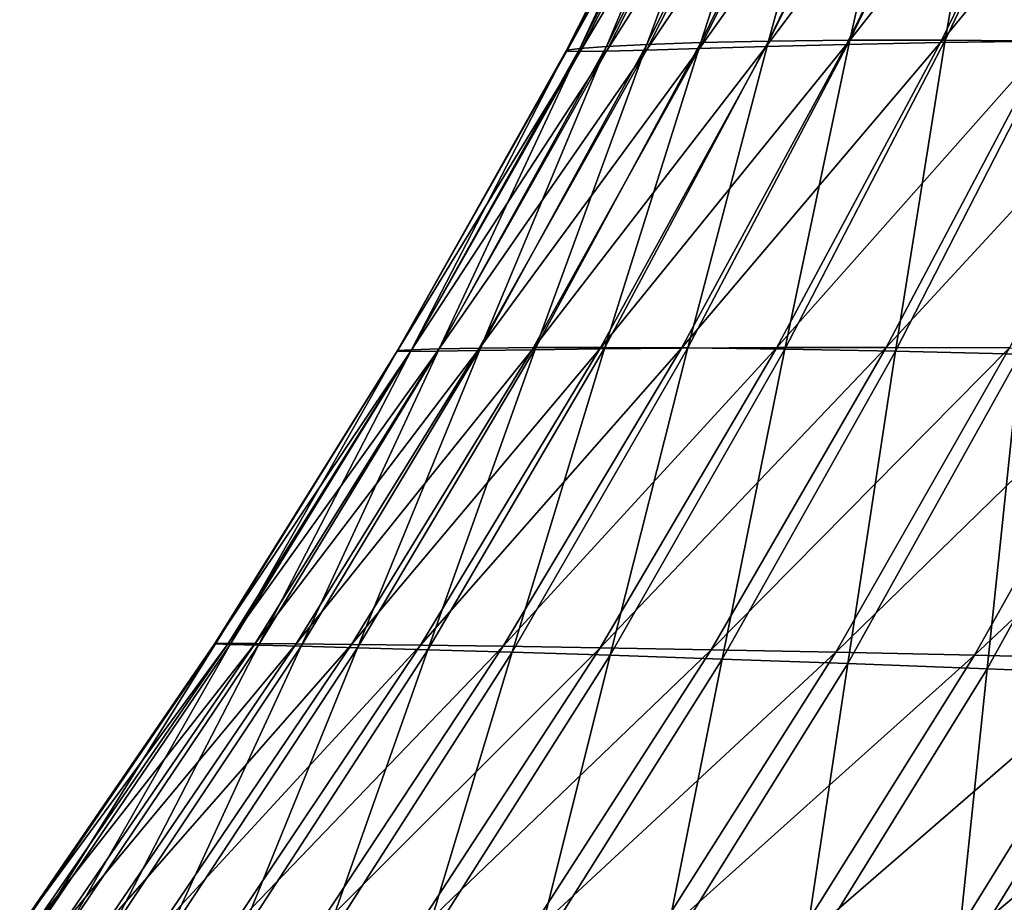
# Model space of a CAD drawing. Header units: metres. Extents: x -155 to 33, y -152 to 27.
# Tile 56 of 133: x -22.643 to -21.889, y -133.761 to -133.085. Entities that reach past the tile are written whole.
import ezdxf

# ---------------------------------------------------------------- set-up
doc = ezdxf.new("R2010")
doc.units = ezdxf.units.M
doc.layers.add('solid_12_401_042_XXX', color=7, linetype='CONTINUOUS')

msp = doc.modelspace()

# ---------------------------------------------------------------- linework, layer by layer
at = {"layer": 'solid_12_401_042_XXX'}
for points in [[(-22.121508, -133.102066, 1.918593), (-22.005108, -132.865021, 1.910181), (-22.045525, -132.866898, 1.464121)], [(-22.121508, -133.102066, 1.918593), (-22.069643, -133.100922, 2.367465), (-22.005108, -132.865021, 1.910181)], [(-22.069643, -133.100922, 2.367465), (-21.954235, -132.863403, 2.356863), (-22.005108, -132.865021, 1.910181)], [(-22.069643, -133.100922, 2.367465), (-22.007185, -133.100235, 2.817048), (-21.954235, -132.863403, 2.356863)], [(-22.009733, -133.103485, -2.986777), (-21.893124, -132.866898, -2.972482), (-21.822193, -132.865021, -3.414717)], [(-21.937742, -133.102066, -3.431097), (-22.009733, -133.103485, -2.986777), (-21.822193, -132.865021, -3.414717)], [(-22.007185, -133.100235, 2.817048), (-21.892811, -132.862213, 2.804215), (-21.954235, -132.863403, 2.356863)], [(-22.007185, -133.100235, 2.817048), (-21.934076, -133.100174, 3.267397), (-21.892811, -132.862213, 2.804215)], [(-21.937742, -133.102066, -3.431097), (-21.822193, -132.865021, -3.414717), (-21.740789, -132.863403, -3.856855)], [(-21.855198, -133.100922, -3.875351), (-21.937742, -133.102066, -3.431097), (-21.740789, -132.863403, -3.856855)], [(-21.934076, -133.100174, 3.267397), (-21.820749, -132.861649, 3.252286), (-21.892811, -132.862213, 2.804215)], [(-21.934076, -133.100174, 3.267397), (-21.85026, -133.100906, 3.718568), (-21.820749, -132.861649, 3.252286)], [(-22.224319, -133.107788, 0.129194), (-22.105034, -132.872223, 0.129217), (-22.104633, -132.873291, -0.315872)], [(-22.224319, -133.107788, 0.129194), (-22.214172, -133.106522, 0.575724), (-22.105034, -132.872223, 0.129217)], [(-22.214172, -133.106522, 0.575724), (-22.095381, -132.870682, 0.573676), (-22.105034, -132.872223, 0.129217)], [(-22.214172, -133.106522, 0.575724), (-22.193703, -133.105026, 1.022775), (-22.095381, -132.870682, 0.573676)], [(-22.193703, -133.105026, 1.022775), (-22.075581, -132.868851, 1.018635), (-22.095381, -132.870682, 0.573676)], [(-22.193703, -133.105026, 1.022775), (-22.16284, -133.103485, 1.470381), (-22.075581, -132.868851, 1.018635)], [(-22.193674, -133.108673, -1.206925), (-22.074238, -132.873291, -1.20074), (-22.044094, -132.872223, -1.644807)], [(-22.163101, -133.107788, -1.652971), (-22.193674, -133.108673, -1.206925), (-22.044094, -132.872223, -1.644807)], [(-22.163101, -133.107788, -1.652971), (-22.044094, -132.872223, -1.644807), (-22.003965, -132.870682, -2.087557)], [(-22.122335, -133.106522, -2.097751), (-22.163101, -133.107788, -1.652971), (-22.003965, -132.870682, -2.087557)], [(-22.16284, -133.103485, 1.470381), (-22.045525, -132.866898, 1.464121), (-22.075581, -132.868851, 1.018635)], [(-22.16284, -133.103485, 1.470381), (-22.121508, -133.102066, 1.918593), (-22.045525, -132.866898, 1.464121)], [(-22.122335, -133.106522, -2.097751), (-22.003965, -132.870682, -2.087557), (-21.953678, -132.868851, -2.530108)], [(-22.071239, -133.105026, -2.542344), (-22.122335, -133.106522, -2.097751), (-21.953678, -132.868851, -2.530108)], [(-22.071239, -133.105026, -2.542344), (-21.953678, -132.868851, -2.530108), (-21.893124, -132.866898, -2.972482)], [(-22.009733, -133.103485, -2.986777), (-22.071239, -133.105026, -2.542344), (-21.893124, -132.866898, -2.972482)], [(-22.224215, -133.108673, -0.317898), (-22.224319, -133.107788, 0.129194), (-22.104633, -132.873291, -0.315872)], [(-22.224215, -133.108673, -0.317898), (-22.104633, -132.873291, -0.315872), (-22.094341, -132.873688, -0.758464)], [(-22.224215, -133.108673, -0.317898), (-22.094341, -132.873688, -0.758464), (-22.213923, -133.108902, -0.762573)], [(-22.074238, -132.873291, -1.20074), (-22.213923, -133.108902, -0.762573), (-22.094341, -132.873688, -0.758464)], [(-22.193674, -133.108673, -1.206925), (-22.213923, -133.108902, -0.762573), (-22.074238, -132.873291, -1.20074)], [(-22.343109, -133.337555, 0.578659), (-22.214172, -133.106522, 0.575724), (-22.224319, -133.107788, 0.129194)], [(-22.343109, -133.337555, 0.578659), (-22.321898, -133.336868, 1.028204), (-22.214172, -133.106522, 0.575724)], [(-22.321898, -133.336868, 1.028204), (-22.193703, -133.105026, 1.022775), (-22.214172, -133.106522, 0.575724)], [(-22.321898, -133.336868, 1.028204), (-22.290142, -133.336258, 1.478321), (-22.193703, -133.105026, 1.022775)], [(-22.292255, -133.338196, -1.662311), (-22.163101, -133.107788, -1.652971), (-22.122335, -133.106522, -2.097751)], [(-22.250767, -133.337555, -2.109527), (-22.292255, -133.338196, -1.662311), (-22.122335, -133.106522, -2.097751)], [(-22.290142, -133.336258, 1.478321), (-22.16284, -133.103485, 1.470381), (-22.193703, -133.105026, 1.022775)], [(-22.290142, -133.336258, 1.478321), (-22.247808, -133.335846, 1.929064), (-22.16284, -133.103485, 1.470381)], [(-22.250767, -133.337555, -2.109527), (-22.122335, -133.106522, -2.097751), (-22.071239, -133.105026, -2.542344)], [(-22.198759, -133.336868, -2.556557), (-22.250767, -133.337555, -2.109527), (-22.071239, -133.105026, -2.542344)], [(-22.247808, -133.335846, 1.929064), (-22.121508, -133.102066, 1.918593), (-22.16284, -133.103485, 1.470381)], [(-22.247808, -133.335846, 1.929064), (-22.194874, -133.335739, 2.380487), (-22.121508, -133.102066, 1.918593)], [(-22.198759, -133.336868, -2.556557), (-22.071239, -133.105026, -2.542344), (-22.009733, -133.103485, -2.986777)], [(-22.13619, -133.336258, -3.003434), (-22.198759, -133.336868, -2.556557), (-22.009733, -133.103485, -2.986777)], [(-22.194874, -133.335739, 2.380487), (-22.069643, -133.100922, 2.367465), (-22.121508, -133.102066, 1.918593)], [(-22.194874, -133.335739, 2.380487), (-22.131311, -133.336075, 2.832644), (-22.069643, -133.100922, 2.367465)], [(-22.13619, -133.336258, -3.003434), (-22.009733, -133.103485, -2.986777), (-21.937742, -133.102066, -3.431097)], [(-22.063026, -133.335831, -3.45021), (-22.13619, -133.336258, -3.003434), (-21.937742, -133.102066, -3.431097)], [(-22.131311, -133.336075, 2.832644), (-22.007185, -133.100235, 2.817048), (-22.069643, -133.100922, 2.367465)], [(-22.131311, -133.336075, 2.832644), (-22.057106, -133.33696, 3.285591), (-22.007185, -133.100235, 2.817048)], [(-22.063026, -133.335831, -3.45021), (-21.937742, -133.102066, -3.431097), (-21.855198, -133.100922, -3.875351)], [(-21.979239, -133.335739, -3.896936), (-22.063026, -133.335831, -3.45021), (-21.855198, -133.100922, -3.875351)], [(-22.057106, -133.33696, 3.285591), (-21.934076, -133.100174, 3.267397), (-22.007185, -133.100235, 2.817048)], [(-22.057106, -133.33696, 3.285591), (-21.972242, -133.338547, 3.739385), (-21.934076, -133.100174, 3.267397)], [(-21.979239, -133.335739, -3.896936), (-21.855198, -133.100922, -3.875351), (-21.762037, -133.100235, -4.319589)], [(-21.8848, -133.336075, -4.343666), (-21.979239, -133.335739, -3.896936), (-21.762037, -133.100235, -4.319589)], [(-21.972242, -133.338547, 3.739385), (-21.85026, -133.100906, 3.718568), (-21.934076, -133.100174, 3.267397)], [(-21.972242, -133.338547, 3.739385), (-21.876707, -133.340927, 4.194081), (-21.85026, -133.100906, 3.718568)], [(-22.354034, -133.338669, -0.319859), (-22.224215, -133.108673, -0.317898), (-22.213923, -133.108902, -0.762573)], [(-22.354034, -133.338669, -0.319859), (-22.353811, -133.338196, 0.12965), (-22.224215, -133.108673, -0.317898)], [(-22.354034, -133.338669, -0.319859), (-22.213923, -133.108902, -0.762573), (-22.343853, -133.338837, -0.767038)], [(-22.353811, -133.338196, 0.12965), (-22.224319, -133.107788, 0.129194), (-22.224215, -133.108673, -0.317898)], [(-22.353811, -133.338196, 0.12965), (-22.343109, -133.337555, 0.578659), (-22.224319, -133.107788, 0.129194)], [(-22.193674, -133.108673, -1.206925), (-22.343853, -133.338837, -0.767038), (-22.213923, -133.108902, -0.762573)], [(-22.323324, -133.338669, -1.213877), (-22.343853, -133.338837, -0.767038), (-22.193674, -133.108673, -1.206925)], [(-22.323324, -133.338669, -1.213877), (-22.193674, -133.108673, -1.206925), (-22.163101, -133.107788, -1.652971)], [(-22.292255, -133.338196, -1.662311), (-22.323324, -133.338669, -1.213877), (-22.163101, -133.107788, -1.652971)], [(-22.493858, -133.56282, -0.321751), (-22.354034, -133.338669, -0.319859), (-22.343853, -133.338837, -0.767038)], [(-22.493858, -133.56282, -0.321751), (-22.493349, -133.563004, 0.130584), (-22.354034, -133.338669, -0.319859)], [(-22.493858, -133.56282, -0.321751), (-22.343853, -133.338837, -0.767038), (-22.483639, -133.562637, -0.771841)], [(-22.493349, -133.563004, 0.130584), (-22.353811, -133.338196, 0.12965), (-22.354034, -133.338669, -0.319859)], [(-22.493349, -133.563004, 0.130584), (-22.482151, -133.563354, 0.582476), (-22.353811, -133.338196, 0.12965)], [(-22.323324, -133.338669, -1.213877), (-22.483639, -133.562637, -0.771841), (-22.343853, -133.338837, -0.767038)], [(-22.46295, -133.56282, -1.221584), (-22.483639, -133.562637, -0.771841), (-22.323324, -133.338669, -1.213877)], [(-22.482151, -133.563354, 0.582476), (-22.343109, -133.337555, 0.578659), (-22.353811, -133.338196, 0.12965)], [(-22.482151, -133.563354, 0.582476), (-22.460272, -133.563934, 1.034912), (-22.343109, -133.337555, 0.578659)], [(-22.46295, -133.56282, -1.221584), (-22.323324, -133.338669, -1.213877), (-22.292255, -133.338196, -1.662311)], [(-22.431402, -133.563004, -1.672818), (-22.46295, -133.56282, -1.221584), (-22.292255, -133.338196, -1.662311)], [(-22.460272, -133.563934, 1.034912), (-22.321898, -133.336868, 1.028204), (-22.343109, -133.337555, 0.578659)], [(-22.460272, -133.563934, 1.034912), (-22.427715, -133.564774, 1.487926), (-22.321898, -133.336868, 1.028204)], [(-22.431402, -133.563004, -1.672818), (-22.292255, -133.338196, -1.662311), (-22.250767, -133.337555, -2.109527)], [(-22.389219, -133.563354, -2.122877), (-22.431402, -133.563004, -1.672818), (-22.250767, -133.337555, -2.109527)], [(-22.427715, -133.564774, 1.487926), (-22.290142, -133.336258, 1.478321), (-22.321898, -133.336868, 1.028204)], [(-22.427715, -133.564774, 1.487926), (-22.384485, -133.565933, 1.941573), (-22.290142, -133.336258, 1.478321)], [(-22.389219, -133.563354, -2.122877), (-22.250767, -133.337555, -2.109527), (-22.198759, -133.336868, -2.556557)], [(-22.336346, -133.563934, -2.572744), (-22.389219, -133.563354, -2.122877), (-22.198759, -133.336868, -2.556557)], [(-22.384485, -133.565933, 1.941573), (-22.247808, -133.335846, 1.929064), (-22.290142, -133.336258, 1.478321)], [(-22.384485, -133.565933, 1.941573), (-22.330595, -133.567444, 2.395905), (-22.247808, -133.335846, 1.929064)], [(-22.336346, -133.563934, -2.572744), (-22.198759, -133.336868, -2.556557), (-22.13619, -133.336258, -3.003434)], [(-22.272779, -133.564774, -3.022457), (-22.336346, -133.563934, -2.572744), (-22.13619, -133.336258, -3.003434)], [(-22.330595, -133.567444, 2.395905), (-22.194874, -133.335739, 2.380487), (-22.247808, -133.335846, 1.929064)], [(-22.330595, -133.567444, 2.395905), (-22.26606, -133.569366, 2.850977), (-22.194874, -133.335739, 2.380487)], [(-22.272779, -133.564774, -3.022457), (-22.13619, -133.336258, -3.003434), (-22.063026, -133.335831, -3.45021)], [(-22.198523, -133.565933, -3.472068), (-22.272779, -133.564774, -3.022457), (-22.063026, -133.335831, -3.45021)], [(-22.26606, -133.569366, 2.850977), (-22.131311, -133.336075, 2.832644), (-22.194874, -133.335739, 2.380487)], [(-22.26606, -133.569366, 2.850977), (-22.190899, -133.571732, 3.306844), (-22.131311, -133.336075, 2.832644)], [(-22.198523, -133.565933, -3.472068), (-22.063026, -133.335831, -3.45021), (-21.979239, -133.335739, -3.896936)], [(-22.113583, -133.567444, -3.921631), (-22.198523, -133.565933, -3.472068), (-21.979239, -133.335739, -3.896936)], [(-22.190899, -133.571732, 3.306844), (-22.057106, -133.33696, 3.285591), (-22.131311, -133.336075, 2.832644)], [(-22.190899, -133.571732, 3.306844), (-22.105135, -133.574585, 3.763561), (-22.057106, -133.33696, 3.285591)], [(-22.113583, -133.567444, -3.921631), (-21.979239, -133.335739, -3.896936), (-21.8848, -133.336075, -4.343666)], [(-22.017973, -133.569366, -4.371202), (-22.113583, -133.567444, -3.921631), (-21.8848, -133.336075, -4.343666)], [(-22.105135, -133.574585, 3.763561), (-21.972242, -133.338547, 3.739385), (-22.057106, -133.33696, 3.285591)], [(-22.105135, -133.574585, 3.763561), (-22.008795, -133.578003, 4.221184), (-21.972242, -133.338547, 3.739385)], [(-22.017973, -133.569366, -4.371202), (-21.8848, -133.336075, -4.343666), (-21.779688, -133.33696, -4.790453)], [(-21.911707, -133.571732, -4.820837), (-22.017973, -133.569366, -4.371202), (-21.779688, -133.33696, -4.790453)], [(-22.008795, -133.578003, 4.221184), (-21.876707, -133.340927, 4.194081), (-21.972242, -133.338547, 3.739385)], [(-21.911707, -133.571732, -4.820837), (-21.779688, -133.33696, -4.790453), (-21.663883, -133.338547, -5.237354)], [(-21.794806, -133.574585, -5.270592), (-21.911707, -133.571732, -4.820837), (-21.663883, -133.338547, -5.237354)], [(-22.008795, -133.578003, 4.221184), (-21.901913, -133.582001, 4.679776), (-21.876707, -133.340927, 4.194081)], [(-21.901913, -133.582001, 4.679776), (-21.770494, -133.344238, 4.649745), (-21.876707, -133.340927, 4.194081)], [(-21.901913, -133.582001, 4.679776), (-21.784735, -133.586639, 5.138537), (-21.770494, -133.344238, 4.649745)], [(-22.643421, -133.780563, -0.323624), (-22.493858, -133.56282, -0.321751), (-22.483639, -133.562637, -0.771841)], [(-22.643421, -133.780563, -0.323624), (-22.483639, -133.562637, -0.771841), (-22.633245, -133.780228, -0.776981)], [(-22.643421, -133.780563, -0.323624), (-22.642677, -133.781357, 0.131888), (-22.493858, -133.56282, -0.321751)], [(-22.642677, -133.781357, 0.131888), (-22.493349, -133.563004, 0.130584), (-22.493858, -133.56282, -0.321751)], [(-22.642677, -133.781357, 0.131888), (-22.631056, -133.782639, 0.587009), (-22.493349, -133.563004, 0.130584)], [(-22.46295, -133.56282, -1.221584), (-22.633245, -133.780228, -0.776981), (-22.483639, -133.562637, -0.771841)], [(-22.612288, -133.780563, -1.229979), (-22.633245, -133.780228, -0.776981), (-22.46295, -133.56282, -1.221584)], [(-22.631056, -133.782639, 0.587009), (-22.482151, -133.563354, 0.582476), (-22.493349, -133.563004, 0.130584)], [(-22.631056, -133.782639, 0.587009), (-22.608601, -133.784378, 1.042672), (-22.482151, -133.563354, 0.582476)], [(-22.612288, -133.780563, -1.229979), (-22.46295, -133.56282, -1.221584), (-22.431402, -133.563004, -1.672818)], [(-22.580288, -133.781357, -1.684366), (-22.612288, -133.780563, -1.229979), (-22.431402, -133.563004, -1.672818)], [(-22.608601, -133.784378, 1.042672), (-22.460272, -133.563934, 1.034912), (-22.482151, -133.563354, 0.582476)], [(-22.608601, -133.784378, 1.042672), (-22.575344, -133.786545, 1.498913), (-22.460272, -133.563934, 1.034912)], [(-22.580288, -133.781357, -1.684366), (-22.431402, -133.563004, -1.672818), (-22.389219, -133.563354, -2.122877)], [(-22.537462, -133.782639, -2.137617), (-22.580288, -133.781357, -1.684366), (-22.389219, -133.563354, -2.122877)], [(-22.575344, -133.786545, 1.498913), (-22.427715, -133.564774, 1.487926), (-22.460272, -133.563934, 1.034912)], [(-22.575344, -133.786545, 1.498913), (-22.53133, -133.789124, 1.955781), (-22.427715, -133.564774, 1.487926)], [(-22.537462, -133.782639, -2.137617), (-22.389219, -133.563354, -2.122877), (-22.336346, -133.563934, -2.572744)], [(-22.483791, -133.784378, -2.590665), (-22.537462, -133.782639, -2.137617), (-22.336346, -133.563934, -2.572744)], [(-22.53133, -133.789124, 1.955781), (-22.384485, -133.565933, 1.941573), (-22.427715, -133.564774, 1.487926)], [(-22.53133, -133.789124, 1.955781), (-22.476599, -133.792084, 2.413328), (-22.384485, -133.565933, 1.941573)], [(-22.483791, -133.784378, -2.590665), (-22.336346, -133.563934, -2.572744), (-22.272779, -133.564774, -3.022457)], [(-22.419308, -133.786545, -3.043548), (-22.483791, -133.784378, -2.590665), (-22.272779, -133.564774, -3.022457)], [(-22.476599, -133.792084, 2.413328), (-22.330595, -133.567444, 2.395905), (-22.384485, -133.565933, 1.941573)], [(-22.419308, -133.786545, -3.043548), (-22.272779, -133.564774, -3.022457), (-22.198523, -133.565933, -3.472068)], [(-22.344046, -133.789124, -3.496319), (-22.419308, -133.786545, -3.043548), (-22.198523, -133.565933, -3.472068)], [(-22.344046, -133.789124, -3.496319), (-22.198523, -133.565933, -3.472068), (-22.113583, -133.567444, -3.921631)], [(-22.476599, -133.792084, 2.413328), (-22.411205, -133.79541, 2.871604), (-22.330595, -133.567444, 2.395905)], [(-22.411205, -133.79541, 2.871604), (-22.26606, -133.569366, 2.850977), (-22.330595, -133.567444, 2.395905)], [(-22.411205, -133.79541, 2.871604), (-22.335199, -133.799057, 3.330663), (-22.26606, -133.569366, 2.850977)], [(-22.258047, -133.792084, -3.949032), (-22.344046, -133.789124, -3.496319), (-22.113583, -133.567444, -3.921631)], [(-22.335199, -133.799057, 3.330663), (-22.190899, -133.571732, 3.306844), (-22.26606, -133.569366, 2.850977)], [(-22.335199, -133.799057, 3.330663), (-22.248638, -133.803009, 3.790557), (-22.190899, -133.571732, 3.306844)], [(-22.258047, -133.792084, -3.949032), (-22.113583, -133.567444, -3.921631), (-22.017973, -133.569366, -4.371202)], [(-22.16136, -133.79541, -4.401741), (-22.258047, -133.792084, -3.949032), (-22.017973, -133.569366, -4.371202)], [(-22.248638, -133.803009, 3.790557), (-22.105135, -133.574585, 3.763561), (-22.190899, -133.571732, 3.306844)], [(-22.16136, -133.79541, -4.401741), (-22.017973, -133.569366, -4.371202), (-21.911707, -133.571732, -4.820837)], [(-22.054031, -133.799057, -4.854502), (-22.16136, -133.79541, -4.401741), (-21.911707, -133.571732, -4.820837)], [(-22.054031, -133.799057, -4.854502), (-21.911707, -133.571732, -4.820837), (-21.794806, -133.574585, -5.270592)], [(-22.248638, -133.803009, 3.790557), (-22.151583, -133.807236, 4.251339), (-22.105135, -133.574585, 3.763561)], [(-22.151583, -133.807236, 4.251339), (-22.008795, -133.578003, 4.221184), (-22.105135, -133.574585, 3.763561)], [(-22.151583, -133.807236, 4.251339), (-22.0441, -133.811722, 4.71307), (-22.008795, -133.578003, 4.221184)], [(-21.936117, -133.802994, -5.307372), (-22.054031, -133.799057, -4.854502), (-21.794806, -133.574585, -5.270592)], [(-22.0441, -133.811722, 4.71307), (-21.901913, -133.582001, 4.679776), (-22.008795, -133.578003, 4.221184)], [(-22.0441, -133.811722, 4.71307), (-21.926458, -133.816437, 5.174991), (-21.901913, -133.582001, 4.679776)], [(-21.936117, -133.802994, -5.307372), (-21.794806, -133.574585, -5.270592), (-21.66729, -133.577988, -5.720526)], [(-21.807671, -133.807236, -5.760408), (-21.936117, -133.802994, -5.307372), (-21.66729, -133.577988, -5.720526)], [(-21.926458, -133.816437, 5.174991), (-21.784735, -133.586639, 5.138537), (-21.901913, -133.582001, 4.679776)], [(-21.926458, -133.816437, 5.174991), (-21.798611, -133.821365, 5.637869), (-21.784735, -133.586639, 5.138537)]]:
    msp.add_3dface(points, dxfattribs=at)

doc.saveas('drawing.dxf')
